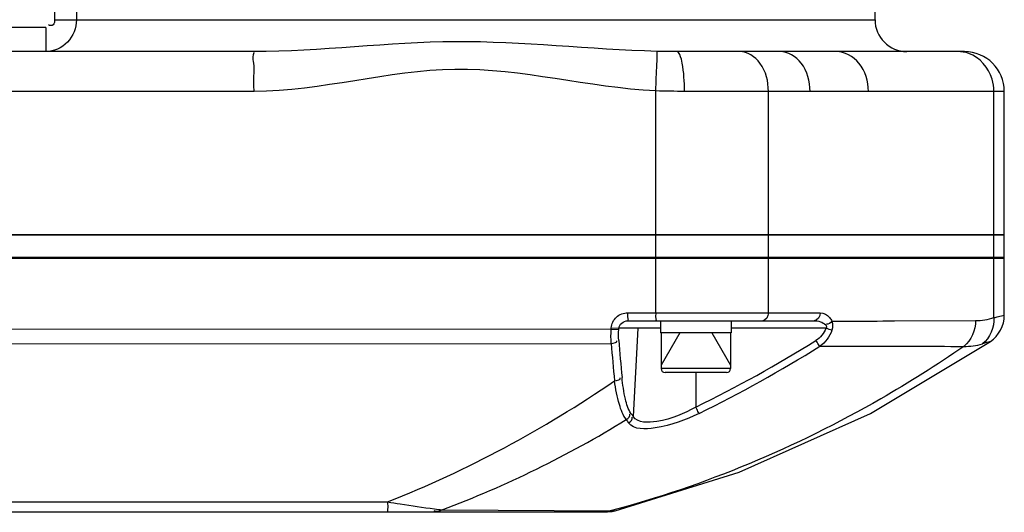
# Model space of a CAD drawing. Header units: millimetres. Extents: x 0 to 11890, y 0 to 8410.
# Tile 81 of 130: x 7476 to 7600, y 1697 to 1759. Entities that reach past the tile are written whole.
import ezdxf

# ---------------------------------------------------------------- set-up
doc = ezdxf.new("R2010")
doc.units = ezdxf.units.MM
doc.header["$LTSCALE"] = 653.95
for name, color, linetype in [('304102000094DXF_CONTINUOUS_LINE', 7, 'CONTINUOUS'), ('304102000129DXF_CONTINUOUS_LINE', 7, 'CONTINUOUS'), ('304105000066DXF_CONTINUOUS_LINE', 7, 'CONTINUOUS'), ('304106000105DXF_CONTINUOUS_LINE', 7, 'CONTINUOUS'), ('501023000065DXF_CONTINUOUS_LINE', 7, 'CONTINUOUS')]:
    doc.layers.add(name, color=color, linetype=linetype)

msp = doc.modelspace()

# ---------------------------------------------------------------- linework, layer by layer
at = {"layer": '304102000094DXF_CONTINUOUS_LINE', "color": 9, "linetype": 'Continuous'}
for p, q in [((7480.706, 1762.908), (7480.706, 1758.677)), ((7483.436, 1762.908), (7483.436, 1758.677)), ((7480.706, 1758.677), (7583.715, 1758.677)), ((7479.609, 1757.677), (7472.46, 1757.677)), ((7479.609, 1757.677), (7479.609, 1754.677)), ((7505.744, 1749.677), (7448.72, 1749.677)), ((7556.188, 1731.677), (7556.19, 1749.734)), ((7599.95, 1749.677), (7559.802, 1749.677)), ((7570.334, 1731.677), (7570.334, 1749.677)), ((7598.648, 1731.677), (7598.648, 1749.677))]:
    msp.add_line(p, q, dxfattribs=at)
at = {"layer": '304102000094DXF_CONTINUOUS_LINE', "color": 7, "linetype": 'Continuous'}
for p, q in [((7583.715, 1758.677), (7583.715, 1762.908)), ((7505.671, 1754.677), (7448.661, 1754.677)), ((7573.25, 1754.678), (7558.813, 1754.677)), ((7594.95, 1754.677), (7577.388, 1754.678)), ((7599.95, 1731.677), (7599.95, 1749.677)), ((7599.95, 1731.677), (7222.364, 1731.677))]:
    msp.add_line(p, q, dxfattribs=at)
for centre, radius, start, end in [((7587.715, 1758.677), 4, 180, 270), ((7594.95, 1749.677), 5, 0, 90)]:
    msp.add_arc(centre, radius, start, end, dxfattribs=at)
at = {"layer": '304102000094DXF_CONTINUOUS_LINE', "color": 9, "linetype": 'Continuous'}
for points, knots in [([(7483.436, 1758.677), (7483.436, 1757.662), (7482.66, 1755.571), (7480.591, 1754.677), (7479.61, 1754.677)], [0, 0, 0, 0, 0.5085454, 1, 1, 1, 1]), ([(7480.706, 1758.677), (7480.706, 1758.45), (7480.692, 1757.907), (7480.073, 1757.899), (7479.926, 1758.03)], [0, 0, 0, 0, 0.5354716, 1, 1, 1, 1]), ([(7556.354, 1754.703), (7547.907, 1754.907), (7531.018, 1757.02), (7514.135, 1754.677), (7505.671, 1754.677)], [0, 0, 0, 0, 0.4995597, 1, 1, 1, 1]), ([(7505.744, 1749.677), (7505.744, 1750.315), (7505.708, 1751.455), (7505.811, 1753.131), (7505.561, 1753.891), (7505.798, 1754.677), (7505.671, 1754.677)], [0, 0, 0, 0, 0.3825803, 0.7069303, 0.9236955, 1, 1, 1, 1]), ([(7556.188, 1749.734), (7556.243, 1750.85), (7556.259, 1752.501), (7556.419, 1754.166), (7556.354, 1754.703)], [0, 0, 0, 0, 0.6740054, 1, 1, 1, 1]), ([(7559.802, 1749.677), (7559.802, 1750.86), (7559.681, 1752.498), (7559.341, 1754.069), (7558.992, 1754.677), (7558.813, 1754.677)], [0, 0, 0, 0, 0.6802838, 0.8970565, 1, 1, 1, 1]), ([(7570.334, 1749.677), (7570.334, 1750.908), (7569.836, 1753.218), (7567.696, 1754.677), (7566.712, 1754.677)], [0, 0, 0, 0, 0.5557706, 1, 1, 1, 1]), ([(7575.555, 1749.677), (7575.555, 1750.913), (7574.994, 1753.274), (7572.778, 1754.677), (7571.759, 1754.677)], [0, 0, 0, 0, 0.5479327, 1, 1, 1, 1]), ([(7582.881, 1749.677), (7582.881, 1750.92), (7582.226, 1753.35), (7579.911, 1754.677), (7578.841, 1754.677)], [0, 0, 0, 0, 0.537317, 1, 1, 1, 1]), ([(7598.648, 1749.677), (7598.648, 1750.198), (7598.394, 1752.16), (7596.858, 1753.947), (7595.493, 1754.433)], [0, 0, 0, 0, 0.264224, 1, 1, 1, 1]), ([(7556.19, 1749.734), (7547.744, 1750.147), (7530.957, 1754.966), (7514.202, 1749.677), (7505.744, 1749.677)], [0, 0, 0, 0, 0.4999449, 1, 1, 1, 1])]:
    msp.add_open_spline(points, degree=3, knots=knots, dxfattribs=at)
for points in [[(7558.813, 1754.677), (7557.994, 1754.677), (7557.174, 1754.683), (7556.354, 1754.703)], [(7577.388, 1754.678), (7576.009, 1754.678), (7574.629, 1754.678), (7573.25, 1754.678)], [(7595.493, 1754.433), (7595.043, 1754.592), (7594.559, 1754.677), (7594.082, 1754.677)], [(7559.802, 1749.677), (7558.598, 1749.677), (7557.393, 1749.69), (7556.19, 1749.734)]]:
    msp.add_open_spline(points, degree=3, dxfattribs=at)
at = {"layer": '304102000129DXF_CONTINUOUS_LINE', "color": 7, "linetype": 'Continuous'}
for p, q in [((7222.363, 1728.877), (7599.95, 1728.877)), ((7599.95, 1721.576), (7599.95, 1728.877)), ((7552.65, 1720.877), (7576.069, 1720.877)), ((7332.87, 1696.877), (7550.141, 1696.877))]:
    msp.add_line(p, q, dxfattribs=at)
at = {"layer": '304102000129DXF_CONTINUOUS_LINE', "color": 9, "linetype": 'Continuous'}
for p, q in [((7556.188, 1721.877), (7556.188, 1728.877)), ((7570.334, 1721.877), (7570.334, 1728.877)), ((7598.648, 1721.266), (7598.648, 1728.877)), ((7552.667, 1721.877), (7576.837, 1721.877)), ((7470.919, 1719.884), (7550.581, 1719.82)), ((7550.581, 1719.82), (7550.59, 1719.982)), ((7550.581, 1719.82), (7551.529, 1719.768)), ((7550.59, 1719.982), (7551.538, 1719.93)), ((7551.529, 1719.768), (7551.538, 1719.929)), ((7553.923, 1719.93), (7551.538, 1719.929)), ((7553.923, 1719.93), (7553.363, 1708.859)), ((7556.765, 1719.93), (7553.923, 1719.93)), ((7577.554, 1719.93), (7565.665, 1719.93)), ((7586.102, 1720.853), (7596.35, 1720.9)), ((7586.17, 1720.854), (7596.35, 1720.9)), ((7470.795, 1717.978), (7550.592, 1718.021)), ((7561.215, 1714.377), (7561.215, 1710.045)), ((7529.37, 1697.146), (7550.482, 1697.008)), ((7550.482, 1697.008), (7551.109, 1696.996)), ((7551.043, 1696.998), (7551.11, 1696.997))]:
    msp.add_line(p, q, dxfattribs=at)
msp.add_lwpolyline([(7577.52, 1720.346), (7577.583, 1720.253), (7577.614, 1720.149), (7577.605, 1720.04), (7577.554, 1719.93)], dxfattribs=at)
at = {"layer": '304102000129DXF_CONTINUOUS_LINE', "color": 7, "linetype": 'Continuous'}
for points in [[(7551.109, 1696.996), (7566.645, 1701.847), (7583.141, 1709.229), (7598.207, 1718.273)], [(7550.14, 1696.877), (7550.712, 1696.918), (7551.109, 1696.996)]]:
    msp.add_lwpolyline(points, dxfattribs=at)
msp.add_arc((7595.95, 1721.576), 4, 304.35518, 360, dxfattribs=at)
at = {"layer": '304102000129DXF_CONTINUOUS_LINE', "color": 9, "linetype": 'Continuous'}
for centre, radius, start, end in [((7878.762, 1744.172), 329.211, 184.55606, 185.37533), ((7872.25, 1744.314), 321.752, 184.61628, 185.44789), ((7489.697, 1856.881), 163.327, 295.96895, 302.01901), ((7489.541, 1856.911), 164.312, 296.01873, 302.06573), ((7611.796, 1671.215), 48.981, 106.10715, 107.32166), ((7468.48, 1833.589), 145.847, 291.74759, 304.45758), ((7575.803, 1725.596), 27.995, 215.71881, 216.71686), ((7482.42, 1822.317), 133.687, 290.56024, 301.60799), ((7575.628, 1724.886), 28.378, 215.36303, 216.35365)]:
    msp.add_arc(centre, radius, start, end, dxfattribs=at)
for points, knots in [([(7550.59, 1719.982), (7550.618, 1720.485), (7551.112, 1721.503), (7552.162, 1721.877), (7552.667, 1721.877)], [0, 0, 0, 0, 0.4991344, 1, 1, 1, 1]), ([(7552.667, 1721.877), (7552.667, 1721.642), (7552.558, 1721.426), (7552.748, 1720.877), (7552.65, 1720.877)], [0, 0, 0, 0, 0.7070293, 1, 1, 1, 1]), ([(7556.188, 1721.877), (7556.188, 1721.642), (7556.079, 1721.426), (7556.269, 1720.877), (7556.171, 1720.877)], [0, 0, 0, 0, 0.7069351, 1, 1, 1, 1]), ([(7576.837, 1721.877), (7577.275, 1721.877), (7577.913, 1721.526), (7578.224, 1720.984), (7578.298, 1720.815)], [0, 0, 0, 0, 0.7037954, 1, 1, 1, 1]), ([(7598.648, 1721.266), (7598.836, 1721.312), (7599.269, 1721.416), (7599.703, 1721.523), (7599.95, 1721.576)], [0, 0, 0, 0, 0.4330768, 1, 1, 1, 1]), ([(7578.298, 1720.815), (7578.983, 1720.819), (7581.607, 1720.832), (7584.231, 1720.845), (7586.17, 1720.854)], [0, 0, 0, 0, 0.2611405, 1, 1, 1, 1]), ([(7594.873, 1717.664), (7591.486, 1715.325), (7577.643, 1706.592), (7562.328, 1700.125), (7550.482, 1697.008)], [0, 0, 0, 0, 0.2515126, 1, 1, 1, 1]), ([(7576.773, 1717.666), (7576.75, 1717.698), (7576.604, 1717.907), (7576.468, 1718.122), (7576.358, 1718.306)], [0, 0, 0, 0, 0.1557482, 1, 1, 1, 1]), ([(7576.773, 1717.666), (7578.482, 1717.667), (7584.515, 1717.671), (7590.548, 1717.667), (7594.873, 1717.664)], [0, 0, 0, 0, 0.2831828, 1, 1, 1, 1]), ([(7553.074, 1709.253), (7552.704, 1709.768), (7552.263, 1711.318), (7552.039, 1712.846), (7551.951, 1713.766)], [0, 0, 0, 0, 0.4069897, 1, 1, 1, 1]), ([(7552.486, 1708.463), (7552.052, 1709.006), (7551.474, 1710.67), (7551.145, 1712.33), (7550.999, 1713.332)], [0, 0, 0, 0, 0.4072545, 1, 1, 1, 1]), ([(7561.215, 1710.045), (7559.694, 1709.211), (7557.426, 1708.12), (7553.921, 1708.013), (7553.363, 1708.859)], [0, 0, 0, 0, 0.6310871, 1, 1, 1, 1]), ([(7561.619, 1709.252), (7561.601, 1709.285), (7561.478, 1709.51), (7561.365, 1709.741), (7561.272, 1709.939)], [0, 0, 0, 0, 0.1478248, 1, 1, 1, 1]), ([(7561.619, 1709.252), (7559.878, 1708.4), (7557.279, 1707.356), (7553.443, 1707.156), (7552.773, 1708.065)], [0, 0, 0, 0, 0.6318716, 1, 1, 1, 1]), ([(7522.518, 1698.123), (7522.515, 1697.816), (7522.561, 1697.368), (7522.47, 1697.05), (7522.518, 1696.877), (7522.491, 1696.877)], [0, 0, 0, 0, 0.7392183, 0.9338919, 1, 1, 1, 1]), ([(7522.518, 1698.123), (7523.043, 1698.041), (7525.004, 1697.738), (7526.966, 1697.438), (7528.408, 1697.257)], [0, 0, 0, 0, 0.267747, 1, 1, 1, 1])]:
    msp.add_open_spline(points, degree=3, knots=knots, dxfattribs=at)
for points in [[(7570.334, 1721.877), (7570.334, 1721.466), (7570.022, 1720.877), (7569.61, 1720.877)], [(7576.837, 1721.877), (7576.837, 1721.457), (7576.489, 1720.877), (7576.069, 1720.877)], [(7596.35, 1720.9), (7597.126, 1720.904), (7597.911, 1721.026), (7598.648, 1721.266)], [(7598.648, 1721.266), (7598.714, 1720.071), (7598.166, 1718.698), (7597.213, 1717.975)], [(7550.592, 1718.021), (7550.557, 1718.62), (7550.556, 1719.221), (7550.581, 1719.82)], [(7551.542, 1718.418), (7551.505, 1718.867), (7551.504, 1719.318), (7551.529, 1719.768)], [(7551.538, 1719.929), (7551.566, 1720.416), (7552.163, 1720.877), (7552.65, 1720.877)], [(7576.069, 1720.877), (7576.584, 1720.877), (7577.184, 1720.737), (7577.52, 1720.346)], [(7577.554, 1719.93), (7577.348, 1719.302), (7576.853, 1718.751), (7576.293, 1718.401)], [(7578.303, 1719.704), (7578.057, 1718.891), (7577.472, 1718.149), (7576.773, 1717.666)], [(7578.297, 1720.815), (7578.12, 1720.623), (7577.871, 1720.432), (7577.609, 1720.439)], [(7578.303, 1719.704), (7578.076, 1719.762), (7577.852, 1719.83), (7577.633, 1719.91)], [(7578.297, 1720.815), (7578.412, 1720.463), (7578.41, 1720.058), (7578.303, 1719.704)], [(7596.35, 1720.9), (7596.352, 1719.714), (7595.794, 1718.41), (7594.873, 1717.664)], [(7550.592, 1718.021), (7550.856, 1718.04), (7551.499, 1718.172), (7551.312, 1718.36)], [(7594.873, 1717.664), (7595.659, 1717.639), (7596.462, 1717.741), (7597.213, 1717.975)], [(7550.999, 1713.332), (7551.269, 1713.353), (7551.905, 1713.504), (7551.721, 1713.701)], [(7552.486, 1708.463), (7552.733, 1708.582), (7553.059, 1708.924), (7552.921, 1709.161)], [(7552.773, 1708.065), (7553.021, 1708.185), (7553.348, 1708.529), (7553.209, 1708.766)], [(7461.852, 1698.169), (7482.074, 1698.154), (7502.296, 1698.138), (7522.518, 1698.123)], [(7529.37, 1697.146), (7529.071, 1696.986), (7528.66, 1696.827), (7528.363, 1696.992)], [(7528.408, 1697.257), (7528.728, 1697.216), (7529.049, 1697.178), (7529.37, 1697.146)], [(7550.482, 1697.008), (7550.182, 1696.924), (7549.847, 1696.843), (7549.55, 1696.937)]]:
    msp.add_open_spline(points, degree=3, dxfattribs=at)
at = {"layer": '304105000066DXF_CONTINUOUS_LINE', "color": 7, "linetype": 'Continuous'}
for p, q in [((7556.765, 1720.877), (7556.765, 1719.377)), ((7565.665, 1720.877), (7565.665, 1719.377)), ((7565.665, 1719.377), (7556.765, 1719.377))]:
    msp.add_line(p, q, dxfattribs=at)
at = {"layer": '304106000105DXF_CONTINUOUS_LINE', "color": 7, "linetype": 'Continuous'}
for p, q in [((7222.363, 1731.677), (7599.95, 1731.677)), ((7599.95, 1728.677), (7599.95, 1731.677)), ((7599.95, 1728.677), (7222.363, 1728.677))]:
    msp.add_line(p, q, dxfattribs=at)
at = {"layer": '304106000105DXF_CONTINUOUS_LINE', "color": 9, "linetype": 'Continuous'}
for p, q in [((7556.188, 1728.677), (7556.188, 1731.677)), ((7570.334, 1728.677), (7570.334, 1731.677)), ((7598.648, 1728.677), (7598.648, 1731.677))]:
    msp.add_line(p, q, dxfattribs=at)
at = {"layer": '501023000065DXF_CONTINUOUS_LINE', "color": 2, "linetype": 'Continuous'}
for p, q in [((7559.215, 1719.377), (7556.855, 1715.29)), ((7563.215, 1719.377), (7565.575, 1715.29))]:
    msp.add_line(p, q, dxfattribs=at)
at = {"layer": '501023000065DXF_CONTINUOUS_LINE', "color": 7, "linetype": 'Continuous'}
for p, q in [((7556.855, 1719.377), (7556.855, 1714.877)), ((7565.575, 1719.377), (7565.575, 1714.877)), ((7565.075, 1714.377), (7557.355, 1714.377))]:
    msp.add_line(p, q, dxfattribs=at)
at = {"layer": '501023000065DXF_CONTINUOUS_LINE', "color": 9, "linetype": 'Continuous'}
msp.add_line((7565.575, 1714.877), (7556.855, 1714.877), dxfattribs=at)
at = {"layer": '501023000065DXF_CONTINUOUS_LINE', "color": 7, "linetype": 'Continuous'}
for centre, start, end in [((7557.355, 1714.877), 180, 270), ((7565.075, 1714.877), 270, 360)]:
    msp.add_arc(centre, 0.5, start, end, dxfattribs=at)

doc.saveas('drawing.dxf')
